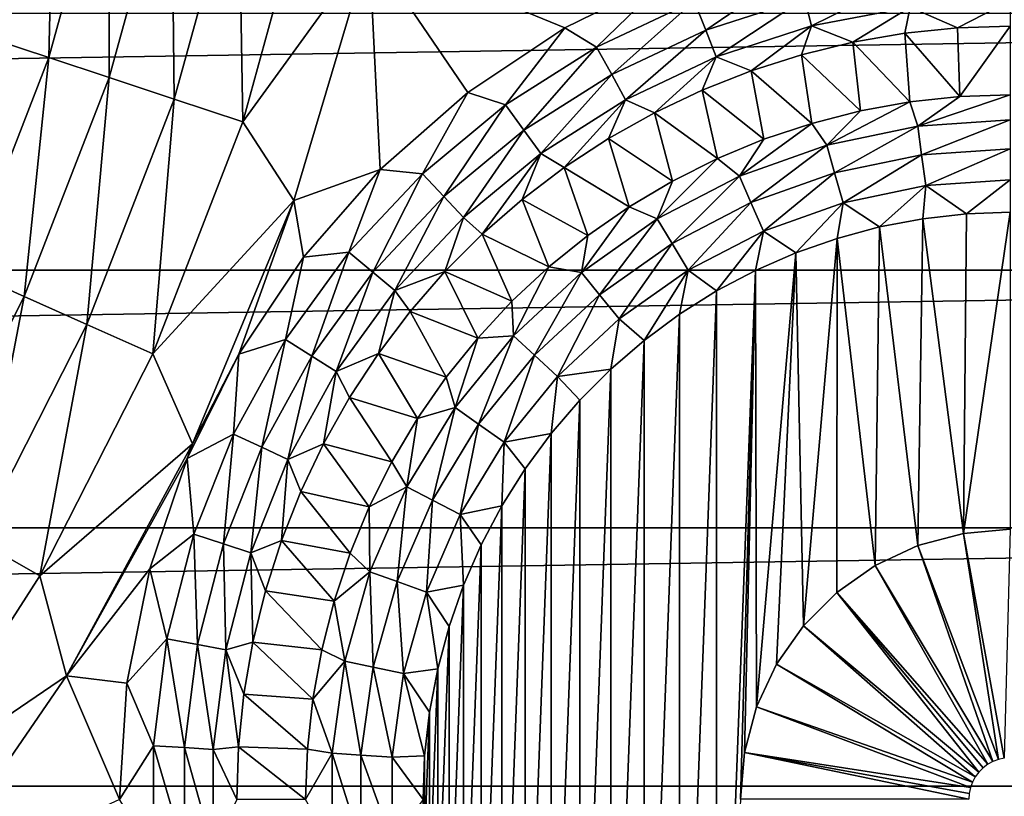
# Model space of a CAD drawing. Header units: millimetres. Extents: x -60 to 60, y -60 to 60.
# Tile 210 of 256: x 25.23 to 29.97, y 0.01 to 3.75. Entities that reach past the tile are written whole.
import ezdxf

# ---------------------------------------------------------------- set-up
doc = ezdxf.new("R2010")
doc.units = ezdxf.units.MM
doc.header["$LTSCALE"] = 81.481481
for name, color, linetype in [('13', 7, 'CONTINUOUS'), ('177', 7, 'CONTINUOUS'), ('206', 7, 'CONTINUOUS'), ('3', 7, 'CONTINUOUS'), ('323', 7, 'CONTINUOUS'), ('38', 7, 'CONTINUOUS'), ('47', 7, 'CONTINUOUS'), ('5', 7, 'CONTINUOUS')]:
    doc.layers.add(name, color=color, linetype=linetype)

msp = doc.modelspace()

# ---------------------------------------------------------------- linework, layer by layer
at = {"layer": '13', "color": 7, "linetype": 'Continuous', "true_color": 0xf5f5f5}
for points in [[(29.7458, 3.7153, -3.2343), (29.7579, 3.384, -3.5657), (29.4927, 3.6893, -3.2343), (29.7458, 3.7153, -3.2343)], [(30, 3.724, -3.2343), (29.7579, 3.384, -3.5657), (29.7458, 3.7153, -3.2343), (30, 3.724, -3.2343)], [(30, 3.724, -3.2343), (30, 3.3926, -3.5657), (29.7579, 3.384, -3.5657), (30, 3.724, -3.2343)], [(29.4927, 3.6893, -3.2343), (29.5169, 3.3581, -3.5657), (29.242, 3.6461, -3.2343), (29.4927, 3.6893, -3.2343)], [(29.7579, 3.384, -3.5657), (29.5169, 3.3581, -3.5657), (29.4927, 3.6893, -3.2343), (29.7579, 3.384, -3.5657)], [(29.242, 3.6461, -3.2343), (29.2785, 3.3151, -3.5657), (28.9948, 3.5859, -3.2343), (29.242, 3.6461, -3.2343)], [(29.5169, 3.3581, -3.5657), (29.2785, 3.3151, -3.5657), (29.242, 3.6461, -3.2343), (29.5169, 3.3581, -3.5657)], [(28.9948, 3.5859, -3.2343), (29.0437, 3.2551, -3.5657), (28.7523, 3.5089, -3.2343), (28.9948, 3.5859, -3.2343)], [(29.2785, 3.3151, -3.5657), (29.0437, 3.2551, -3.5657), (28.9948, 3.5859, -3.2343), (29.2785, 3.3151, -3.5657)], [(28.7523, 3.5089, -3.2343), (28.8138, 3.1786, -3.5657), (28.5157, 3.4156, -3.2343), (28.7523, 3.5089, -3.2343)], [(29.0437, 3.2551, -3.5657), (28.8138, 3.1786, -3.5657), (28.7523, 3.5089, -3.2343), (29.0437, 3.2551, -3.5657)], [(28.5157, 3.4156, -3.2343), (28.59, 3.0859, -3.5657), (28.2859, 3.3063, -3.2343), (28.5157, 3.4156, -3.2343)], [(28.8138, 3.1786, -3.5657), (28.59, 3.0859, -3.5657), (28.5157, 3.4156, -3.2343), (28.8138, 3.1786, -3.5657)], [(28.2859, 3.3063, -3.2343), (28.3733, 2.9774, -3.5657), (28.0642, 3.1816, -3.2343), (28.2859, 3.3063, -3.2343)], [(28.59, 3.0859, -3.5657), (28.3733, 2.9774, -3.5657), (28.2859, 3.3063, -3.2343), (28.59, 3.0859, -3.5657)], [(28.0642, 3.1816, -3.2343), (28.1649, 2.8538, -3.5657), (27.8515, 3.0421, -3.2343), (28.0642, 3.1816, -3.2343)], [(28.3733, 2.9774, -3.5657), (28.1649, 2.8538, -3.5657), (28.0642, 3.1816, -3.2343), (28.3733, 2.9774, -3.5657)], [(27.8515, 3.0421, -3.2343), (27.9659, 2.7156, -3.5657), (27.6488, 2.8884, -3.2343), (27.8515, 3.0421, -3.2343)], [(28.1649, 2.8538, -3.5657), (27.9659, 2.7156, -3.5657), (27.8515, 3.0421, -3.2343), (28.1649, 2.8538, -3.5657)], [(27.6488, 2.8884, -3.2343), (27.7772, 2.5636, -3.5657), (27.457, 2.7212, -3.2343), (27.6488, 2.8884, -3.2343)], [(27.9659, 2.7156, -3.5657), (27.7772, 2.5636, -3.5657), (27.6488, 2.8884, -3.2343), (27.9659, 2.7156, -3.5657)], [(27.457, 2.7212, -3.2343), (27.5999, 2.3985, -3.5657), (27.2771, 2.5413, -3.2343), (27.457, 2.7212, -3.2343)], [(27.7772, 2.5636, -3.5657), (27.5999, 2.3985, -3.5657), (27.457, 2.7212, -3.2343), (27.7772, 2.5636, -3.5657)], [(27.2771, 2.5413, -3.2343), (27.4347, 2.2211, -3.5657), (27.1099, 2.3496, -3.2343), (27.2771, 2.5413, -3.2343)], [(27.5999, 2.3985, -3.5657), (27.4347, 2.2211, -3.5657), (27.2771, 2.5413, -3.2343), (27.5999, 2.3985, -3.5657)], [(27.1099, 2.3496, -3.2343), (27.2827, 2.0325, -3.5657), (26.9562, 2.1469, -3.2343), (27.1099, 2.3496, -3.2343)], [(27.4347, 2.2211, -3.5657), (27.2827, 2.0325, -3.5657), (27.1099, 2.3496, -3.2343), (27.4347, 2.2211, -3.5657)], [(26.9562, 2.1469, -3.2343), (27.1445, 1.8334, -3.5657), (26.8167, 1.9341, -3.2343), (26.9562, 2.1469, -3.2343)], [(27.2827, 2.0325, -3.5657), (27.1445, 1.8334, -3.5657), (26.9562, 2.1469, -3.2343), (27.2827, 2.0325, -3.5657)], [(26.8167, 1.9341, -3.2343), (27.0209, 1.625, -3.5657), (26.692, 1.7124, -3.2343), (26.8167, 1.9341, -3.2343)], [(27.1445, 1.8334, -3.5657), (27.0209, 1.625, -3.5657), (26.8167, 1.9341, -3.2343), (27.1445, 1.8334, -3.5657)], [(26.692, 1.7124, -3.2343), (26.9124, 1.4084, -3.5657), (26.5828, 1.4826, -3.2343), (26.692, 1.7124, -3.2343)], [(27.0209, 1.625, -3.5657), (26.9124, 1.4084, -3.5657), (26.692, 1.7124, -3.2343), (27.0209, 1.625, -3.5657)], [(26.5828, 1.4826, -3.2343), (26.8197, 1.1845, -3.5657), (26.4894, 1.246, -3.2343), (26.5828, 1.4826, -3.2343)], [(26.9124, 1.4084, -3.5657), (26.8197, 1.1845, -3.5657), (26.5828, 1.4826, -3.2343), (26.9124, 1.4084, -3.5657)], [(26.4894, 1.246, -3.2343), (26.7432, 0.9546, -3.5657), (26.4125, 1.0035, -3.2343), (26.4894, 1.246, -3.2343)], [(26.8197, 1.1845, -3.5657), (26.7432, 0.9546, -3.5657), (26.4894, 1.246, -3.2343), (26.8197, 1.1845, -3.5657)], [(26.4125, 1.0035, -3.2343), (26.6833, 0.7198, -3.5657), (26.3522, 0.7563, -3.2343), (26.4125, 1.0035, -3.2343)], [(26.7432, 0.9546, -3.5657), (26.6833, 0.7198, -3.5657), (26.4125, 1.0035, -3.2343), (26.7432, 0.9546, -3.5657)], [(26.3522, 0.7563, -3.2343), (26.6402, 0.4814, -3.5657), (26.309, 0.5056, -3.2343), (26.3522, 0.7563, -3.2343)], [(26.6833, 0.7198, -3.5657), (26.6402, 0.4814, -3.5657), (26.3522, 0.7563, -3.2343), (26.6833, 0.7198, -3.5657)], [(26.309, 0.5056, -3.2343), (26.6143, 0.2405, -3.5657), (26.283, 0.2526, -3.2343), (26.309, 0.5056, -3.2343)], [(26.6402, 0.4814, -3.5657), (26.6143, 0.2405, -3.5657), (26.309, 0.5056, -3.2343), (26.6402, 0.4814, -3.5657)], [(26.283, 0.2526, -3.2343), (26.6057, -0.0017, -3.5657), (26.2743, -0.0017, -3.2343), (26.283, 0.2526, -3.2343)], [(26.6143, 0.2405, -3.5657), (26.6057, -0.0017, -3.5657), (26.283, 0.2526, -3.2343), (26.6143, 0.2405, -3.5657)]]:
    msp.add_3dface(points, dxfattribs=at)
at = {"layer": '177', "color": 7, "linetype": 'Continuous', "true_color": 0xf5f5f5}
for points in [[(25.3939, 4.6919, -2.3395), (25.1089, 3.6577, -2.3395), (25.165, 4.7427, -2.0699), (25.3939, 4.6919, -2.3395)], [(25.3939, 4.6919, -2.3395), (25.3684, 3.5719, -2.5695), (25.1089, 3.6577, -2.3395), (25.3939, 4.6919, -2.3395)], [(25.6608, 4.6327, -2.5695), (25.3684, 3.5719, -2.5695), (25.3939, 4.6919, -2.3395), (25.6608, 4.6327, -2.5695)], [(25.6608, 4.6327, -2.5695), (25.6587, 3.476, -2.7544), (25.3684, 3.5719, -2.5695), (25.6608, 4.6327, -2.5695)], [(25.9592, 4.5664, -2.7544), (25.6587, 3.476, -2.7544), (25.6608, 4.6327, -2.5695), (25.9592, 4.5664, -2.7544)], [(25.9592, 4.5664, -2.7544), (25.9726, 3.3722, -2.8898), (25.6587, 3.476, -2.7544), (25.9592, 4.5664, -2.7544)], [(26.2819, 4.4947, -2.8898), (25.9726, 3.3722, -2.8898), (25.9592, 4.5664, -2.7544), (26.2819, 4.4947, -2.8898)], [(26.2819, 4.4947, -2.8898), (26.3026, 3.2631, -2.9723), (25.9726, 3.3722, -2.8898), (26.2819, 4.4947, -2.8898)], [(26.6213, 4.4194, -2.9723), (26.3026, 3.2631, -2.9723), (26.2819, 4.4947, -2.8898), (26.6213, 4.4194, -2.9723)], [(26.6213, 4.4194, -2.9723), (26.9127, 4.1016, -3), (26.3026, 3.2631, -2.9723), (26.6213, 4.4194, -2.9723)], [(26.9127, 4.1016, -3), (26.5488, 2.8844, -3), (26.3026, 3.2631, -2.9723), (26.9127, 4.1016, -3)], [(25.3684, 3.5719, -2.5695), (24.9709, 2.546, -2.5695), (25.1089, 3.6577, -2.3395), (25.3684, 3.5719, -2.5695)], [(25.3684, 3.5719, -2.5695), (25.25, 2.4213, -2.7544), (24.9709, 2.546, -2.5695), (25.3684, 3.5719, -2.5695)], [(25.6587, 3.476, -2.7544), (25.25, 2.4213, -2.7544), (25.3684, 3.5719, -2.5695), (25.6587, 3.476, -2.7544)], [(25.6587, 3.476, -2.7544), (25.5518, 2.2865, -2.8898), (25.25, 2.4213, -2.7544), (25.6587, 3.476, -2.7544)], [(25.9726, 3.3722, -2.8898), (25.5518, 2.2865, -2.8898), (25.6587, 3.476, -2.7544), (25.9726, 3.3722, -2.8898)], [(25.9726, 3.3722, -2.8898), (25.8692, 2.1447, -2.9723), (25.5518, 2.2865, -2.8898), (25.9726, 3.3722, -2.8898)], [(26.3026, 3.2631, -2.9723), (25.8692, 2.1447, -2.9723), (25.9726, 3.3722, -2.8898), (26.3026, 3.2631, -2.9723)], [(26.3026, 3.2631, -2.9723), (26.5488, 2.8844, -3), (25.8692, 2.1447, -2.9723), (26.3026, 3.2631, -2.9723)], [(26.5488, 2.8844, -3), (26.0608, 1.7113, -3), (25.8692, 2.1447, -2.9723), (26.5488, 2.8844, -3)], [(25.25, 2.4213, -2.7544), (24.7372, 1.4132, -2.7544), (24.9709, 2.546, -2.5695), (25.25, 2.4213, -2.7544)], [(25.25, 2.4213, -2.7544), (25.024, 1.2486, -2.8898), (24.7372, 1.4132, -2.7544), (25.25, 2.4213, -2.7544)], [(25.5518, 2.2865, -2.8898), (25.024, 1.2486, -2.8898), (25.25, 2.4213, -2.7544), (25.5518, 2.2865, -2.8898)], [(25.5518, 2.2865, -2.8898), (25.3255, 1.0756, -2.9723), (25.024, 1.2486, -2.8898), (25.5518, 2.2865, -2.8898)], [(25.8692, 2.1447, -2.9723), (25.3255, 1.0756, -2.9723), (25.5518, 2.2865, -2.8898), (25.8692, 2.1447, -2.9723)], [(25.8692, 2.1447, -2.9723), (26.0608, 1.7113, -3), (25.3255, 1.0756, -2.9723), (25.8692, 2.1447, -2.9723)], [(26.0608, 1.7113, -3), (25.4541, 0.595, -3), (25.3255, 1.0756, -2.9723), (26.0608, 1.7113, -3)], [(25.3255, 1.0756, -2.9723), (24.6769, 0.0667, -2.9723), (25.024, 1.2486, -2.8898), (25.3255, 1.0756, -2.9723)], [(25.3255, 1.0756, -2.9723), (25.4541, 0.595, -3), (24.6769, 0.0667, -2.9723), (25.3255, 1.0756, -2.9723)], [(25.4541, 0.595, -3), (24.7351, -0.4525, -3), (24.6769, 0.0667, -2.9723), (25.4541, 0.595, -3)]]:
    msp.add_3dface(points, dxfattribs=at)
at = {"layer": '206', "color": 7, "linetype": 'Continuous', "true_color": 0xf5f5f5}
for points in [[(29.7743, 1.2802, -3.8), (30, 1.3, -3.8), (29.9715, 0.198, -3.2), (29.7743, 1.2802, -3.8)], [(29.5554, 1.2216, -3.8), (29.7743, 1.2802, -3.8), (29.9437, 0.1919, -3.2), (29.5554, 1.2216, -3.8)], [(29.9437, 0.1919, -3.2), (29.7743, 1.2802, -3.8), (29.9715, 0.198, -3.2), (29.9437, 0.1919, -3.2)], [(29.35, 1.1258, -3.8), (29.5554, 1.2216, -3.8), (29.9169, 0.1819, -3.2), (29.35, 1.1258, -3.8)], [(29.9169, 0.1819, -3.2), (29.5554, 1.2216, -3.8), (29.9437, 0.1919, -3.2), (29.9169, 0.1819, -3.2)], [(29.1644, 0.9958, -3.8), (29.35, 1.1258, -3.8), (29.8919, 0.1683, -3.2), (29.1644, 0.9958, -3.8)], [(29.8919, 0.1683, -3.2), (29.35, 1.1258, -3.8), (29.9169, 0.1819, -3.2), (29.8919, 0.1683, -3.2)], [(29.0041, 0.8356, -3.8), (29.1644, 0.9958, -3.8), (29.8489, 0.131, -3.2), (29.0041, 0.8356, -3.8)], [(29.869, 0.1512, -3.2), (29.1644, 0.9958, -3.8), (29.8919, 0.1683, -3.2), (29.869, 0.1512, -3.2)], [(29.8489, 0.131, -3.2), (29.1644, 0.9958, -3.8), (29.869, 0.1512, -3.2), (29.8489, 0.131, -3.2)], [(28.8742, 0.65, -3.8), (29.0041, 0.8356, -3.8), (29.8317, 0.1081, -3.2), (28.8742, 0.65, -3.8)], [(29.8317, 0.1081, -3.2), (29.0041, 0.8356, -3.8), (29.8489, 0.131, -3.2), (29.8317, 0.1081, -3.2)], [(28.7784, 0.4446, -3.8), (28.8742, 0.65, -3.8), (29.8181, 0.0831, -3.2), (28.7784, 0.4446, -3.8)], [(29.8181, 0.0831, -3.2), (28.8742, 0.65, -3.8), (29.8317, 0.1081, -3.2), (29.8181, 0.0831, -3.2)], [(28.7197, 0.2257, -3.8), (28.7784, 0.4446, -3.8), (29.8081, 0.0563, -3.2), (28.7197, 0.2257, -3.8)], [(29.8081, 0.0563, -3.2), (28.7784, 0.4446, -3.8), (29.8181, 0.0831, -3.2), (29.8081, 0.0563, -3.2)], [(28.7, 0, -3.8), (28.7197, 0.2257, -3.8), (29.8, 0, -3.2), (28.7, 0, -3.8)], [(29.802, 0.0285, -3.2), (28.7197, 0.2257, -3.8), (29.8081, 0.0563, -3.2), (29.802, 0.0285, -3.2)], [(29.8, 0, -3.2), (28.7197, 0.2257, -3.8), (29.802, 0.0285, -3.2), (29.8, 0, -3.2)]]:
    msp.add_3dface(points, dxfattribs=at)
at = {"layer": '3', "color": 7, "linetype": 'Continuous', "true_color": 0xf5f5f5}
for points in [[(26.9127, 4.1016, -3), (26.9656, 3.0329, -3), (26.5488, 2.8844, -3), (26.9127, 4.1016, -3)], [(27.3877, 3.403, -3), (26.9656, 3.0329, -3), (26.9127, 4.1016, -3), (27.3877, 3.403, -3)], [(27.8545, 3.7148, -3), (27.3877, 3.403, -3), (26.9127, 4.1016, -3), (27.8545, 3.7148, -3)], [(28.3579, 3.9631, -3), (27.8545, 3.7148, -3), (26.9127, 4.1016, -3), (28.3579, 3.9631, -3)], [(26.9656, 3.0329, -3), (26.5955, 2.6108, -3), (26.5488, 2.8844, -3), (26.9656, 3.0329, -3)], [(26.5488, 2.8844, -3), (26.2836, 2.1441, -3), (26.0608, 1.7113, -3), (26.5488, 2.8844, -3)], [(26.5955, 2.6108, -3), (26.2836, 2.1441, -3), (26.5488, 2.8844, -3), (26.5955, 2.6108, -3)], [(26.2836, 2.1441, -3), (26.0353, 1.6406, -3), (26.0608, 1.7113, -3), (26.2836, 2.1441, -3)], [(26.0608, 1.7113, -3), (26.0353, 1.6406, -3), (25.4541, 0.595, -3), (26.0608, 1.7113, -3)], [(26.0353, 1.6406, -3), (25.8549, 1.1091, -3), (25.4541, 0.595, -3), (26.0353, 1.6406, -3)], [(25.8549, 1.1091, -3), (25.7453, 0.5585, -3), (25.4541, 0.595, -3), (25.8549, 1.1091, -3)], [(25.4541, 0.595, -3), (25.7086, -0.0017, -3), (24.7351, -0.4525, -3), (25.4541, 0.595, -3)], [(25.7453, 0.5585, -3), (25.7086, -0.0017, -3), (25.4541, 0.595, -3), (25.7453, 0.5585, -3)]]:
    msp.add_3dface(points, dxfattribs=at)
at = {"layer": '323', "color": 151, "linetype": 'Continuous', "true_color": 0x7dbfed}
for points in [[(38.9776, 3.7847, 20.2744), (-38.9776, 3.7847, 20.2744), (-39.1398, 2.5486, 20.4897), (38.9776, 3.7847, 20.2744)], [(39.1398, 2.5486, 20.4897), (38.9776, 3.7847, 20.2744), (-39.1398, 2.5486, 20.4897), (39.1398, 2.5486, 20.4897)], [(39.1398, 2.5486, 20.4897), (-39.1398, 2.5486, 20.4897), (-39.2629, 1.3077, 20.7059), (39.1398, 2.5486, 20.4897)], [(39.2629, 1.3077, 20.7059), (39.1398, 2.5486, 20.4897), (-39.2629, 1.3077, 20.7059), (39.2629, 1.3077, 20.7059)], [(39.2629, 1.3077, 20.7059), (-39.2629, 1.3077, 20.7059), (-39.3467, 0.0634, 20.9226), (39.2629, 1.3077, 20.7059)], [(39.3467, 0.0634, 20.9226), (39.2629, 1.3077, 20.7059), (-39.3467, 0.0634, 20.9226), (39.3467, 0.0634, 20.9226)], [(39.3467, 0.0634, 20.9226), (-39.3467, 0.0634, 20.9226), (-39.3913, -1.1829, 21.1397), (39.3467, 0.0634, 20.9226)], [(39.3913, -1.1829, 21.1397), (39.3467, 0.0634, 20.9226), (-39.3913, -1.1829, 21.1397), (39.3913, -1.1829, 21.1397)]]:
    msp.add_3dface(points, dxfattribs=at)
at = {"layer": '38', "color": 7, "linetype": 'Continuous', "true_color": 0xf5f5f5}
for points in [[(28.4777, 3.8432, -3.0154), (28.9716, 4.0037, -3.0154), (28.533, 3.7036, -3.061), (28.4777, 3.8432, -3.0154)], [(28.533, 3.7036, -3.061), (28.9716, 4.0037, -3.0154), (29.009, 3.8582, -3.061), (28.533, 3.7036, -3.061)], [(27.8545, 3.7148, -3), (28.3579, 3.9631, -3), (28.0078, 3.6221, -3.0154), (27.8545, 3.7148, -3)], [(28.0078, 3.6221, -3.0154), (28.3579, 3.9631, -3), (28.4777, 3.8432, -3.0154), (28.0078, 3.6221, -3.0154)], [(29.009, 3.8582, -3.061), (29.5005, 3.952, -3.061), (29.0434, 3.7241, -3.135), (29.009, 3.8582, -3.061)], [(29.0434, 3.7241, -3.135), (29.5005, 3.952, -3.061), (29.5179, 3.8146, -3.135), (29.0434, 3.7241, -3.135)], [(28.0078, 3.6221, -3.0154), (28.4777, 3.8432, -3.0154), (28.0802, 3.4905, -3.061), (28.0078, 3.6221, -3.0154)], [(28.0802, 3.4905, -3.061), (28.4777, 3.8432, -3.0154), (28.533, 3.7036, -3.061), (28.0802, 3.4905, -3.061)], [(28.533, 3.7036, -3.061), (29.009, 3.8582, -3.061), (28.584, 3.5749, -3.135), (28.533, 3.7036, -3.061)], [(28.584, 3.5749, -3.135), (29.009, 3.8582, -3.061), (29.0434, 3.7241, -3.135), (28.584, 3.5749, -3.135)], [(30, 3.845, -3.135), (29.7458, 3.7153, -3.2343), (29.5179, 3.8146, -3.135), (30, 3.845, -3.135)], [(30, 3.724, -3.2343), (29.7458, 3.7153, -3.2343), (30, 3.845, -3.135), (30, 3.724, -3.2343)], [(29.242, 3.6461, -3.2343), (29.0434, 3.7241, -3.135), (29.5179, 3.8146, -3.135), (29.242, 3.6461, -3.2343)], [(29.4927, 3.6893, -3.2343), (29.242, 3.6461, -3.2343), (29.5179, 3.8146, -3.135), (29.4927, 3.6893, -3.2343)], [(29.7458, 3.7153, -3.2343), (29.4927, 3.6893, -3.2343), (29.5179, 3.8146, -3.135), (29.7458, 3.7153, -3.2343)], [(27.3877, 3.403, -3), (27.8545, 3.7148, -3), (27.5693, 3.3439, -3.0154), (27.3877, 3.403, -3)], [(27.5693, 3.3439, -3.0154), (27.8545, 3.7148, -3), (28.0078, 3.6221, -3.0154), (27.5693, 3.3439, -3.0154)], [(28.0802, 3.4905, -3.061), (28.533, 3.7036, -3.061), (28.1469, 3.3692, -3.135), (28.0802, 3.4905, -3.061)], [(28.1469, 3.3692, -3.135), (28.533, 3.7036, -3.061), (28.584, 3.5749, -3.135), (28.1469, 3.3692, -3.135)], [(28.7523, 3.5089, -3.2343), (28.584, 3.5749, -3.135), (29.0434, 3.7241, -3.135), (28.7523, 3.5089, -3.2343)], [(28.9948, 3.5859, -3.2343), (28.7523, 3.5089, -3.2343), (29.0434, 3.7241, -3.135), (28.9948, 3.5859, -3.2343)], [(29.242, 3.6461, -3.2343), (28.9948, 3.5859, -3.2343), (29.0434, 3.7241, -3.135), (29.242, 3.6461, -3.2343)], [(27.5693, 3.3439, -3.0154), (28.0078, 3.6221, -3.0154), (27.6576, 3.2223, -3.061), (27.5693, 3.3439, -3.0154)], [(27.6576, 3.2223, -3.061), (28.0078, 3.6221, -3.0154), (28.0802, 3.4905, -3.061), (27.6576, 3.2223, -3.061)], [(28.2859, 3.3063, -3.2343), (28.1469, 3.3692, -3.135), (28.584, 3.5749, -3.135), (28.2859, 3.3063, -3.2343)], [(28.5157, 3.4156, -3.2343), (28.2859, 3.3063, -3.2343), (28.584, 3.5749, -3.135), (28.5157, 3.4156, -3.2343)], [(28.7523, 3.5089, -3.2343), (28.5157, 3.4156, -3.2343), (28.584, 3.5749, -3.135), (28.7523, 3.5089, -3.2343)], [(27.6576, 3.2223, -3.061), (28.0802, 3.4905, -3.061), (27.739, 3.1103, -3.135), (27.6576, 3.2223, -3.061)], [(27.739, 3.1103, -3.135), (28.0802, 3.4905, -3.061), (28.1469, 3.3692, -3.135), (27.739, 3.1103, -3.135)], [(26.9656, 3.0329, -3), (27.3877, 3.403, -3), (27.1692, 3.0128, -3.0154), (26.9656, 3.0329, -3)], [(27.1692, 3.0128, -3.0154), (27.3877, 3.403, -3), (27.5693, 3.3439, -3.0154), (27.1692, 3.0128, -3.0154)], [(27.8515, 3.0421, -3.2343), (27.739, 3.1103, -3.135), (28.1469, 3.3692, -3.135), (27.8515, 3.0421, -3.2343)], [(28.0642, 3.1816, -3.2343), (27.8515, 3.0421, -3.2343), (28.1469, 3.3692, -3.135), (28.0642, 3.1816, -3.2343)], [(28.2859, 3.3063, -3.2343), (28.0642, 3.1816, -3.2343), (28.1469, 3.3692, -3.135), (28.2859, 3.3063, -3.2343)], [(27.1692, 3.0128, -3.0154), (27.5693, 3.3439, -3.0154), (27.272, 2.9033, -3.061), (27.1692, 3.0128, -3.0154)], [(27.272, 2.9033, -3.061), (27.5693, 3.3439, -3.0154), (27.6576, 3.2223, -3.061), (27.272, 2.9033, -3.061)], [(27.272, 2.9033, -3.061), (27.6576, 3.2223, -3.061), (27.3668, 2.8024, -3.135), (27.272, 2.9033, -3.061)], [(27.3668, 2.8024, -3.135), (27.6576, 3.2223, -3.061), (27.739, 3.1103, -3.135), (27.3668, 2.8024, -3.135)], [(27.457, 2.7212, -3.2343), (27.3668, 2.8024, -3.135), (27.739, 3.1103, -3.135), (27.457, 2.7212, -3.2343)], [(27.6488, 2.8884, -3.2343), (27.457, 2.7212, -3.2343), (27.739, 3.1103, -3.135), (27.6488, 2.8884, -3.2343)], [(27.8515, 3.0421, -3.2343), (27.6488, 2.8884, -3.2343), (27.739, 3.1103, -3.135), (27.8515, 3.0421, -3.2343)], [(26.5955, 2.6108, -3), (26.9656, 3.0329, -3), (26.8137, 2.6343, -3.0154), (26.5955, 2.6108, -3)], [(26.8137, 2.6343, -3.0154), (26.9656, 3.0329, -3), (27.1692, 3.0128, -3.0154), (26.8137, 2.6343, -3.0154)], [(26.8137, 2.6343, -3.0154), (27.1692, 3.0128, -3.0154), (26.9294, 2.5385, -3.061), (26.8137, 2.6343, -3.0154)], [(26.9294, 2.5385, -3.061), (27.1692, 3.0128, -3.0154), (27.272, 2.9033, -3.061), (26.9294, 2.5385, -3.061)], [(26.9294, 2.5385, -3.061), (27.272, 2.9033, -3.061), (27.0361, 2.4503, -3.135), (26.9294, 2.5385, -3.061)], [(27.0361, 2.4503, -3.135), (27.272, 2.9033, -3.061), (27.3668, 2.8024, -3.135), (27.0361, 2.4503, -3.135)], [(27.2771, 2.5413, -3.2343), (27.0361, 2.4503, -3.135), (27.3668, 2.8024, -3.135), (27.2771, 2.5413, -3.2343)], [(27.457, 2.7212, -3.2343), (27.2771, 2.5413, -3.2343), (27.3668, 2.8024, -3.135), (27.457, 2.7212, -3.2343)], [(26.2836, 2.1441, -3), (26.5955, 2.6108, -3), (26.5085, 2.2141, -3.0154), (26.2836, 2.1441, -3)], [(26.5085, 2.2141, -3.0154), (26.5955, 2.6108, -3), (26.8137, 2.6343, -3.0154), (26.5085, 2.2141, -3.0154)], [(26.5085, 2.2141, -3.0154), (26.8137, 2.6343, -3.0154), (26.6353, 2.1336, -3.061), (26.5085, 2.2141, -3.0154)], [(26.6353, 2.1336, -3.061), (26.8137, 2.6343, -3.0154), (26.9294, 2.5385, -3.061), (26.6353, 2.1336, -3.061)], [(26.6353, 2.1336, -3.061), (26.9294, 2.5385, -3.061), (26.7522, 2.0595, -3.135), (26.6353, 2.1336, -3.061)], [(26.7522, 2.0595, -3.135), (26.9294, 2.5385, -3.061), (27.0361, 2.4503, -3.135), (26.7522, 2.0595, -3.135)], [(27.2771, 2.5413, -3.2343), (27.1099, 2.3496, -3.2343), (27.0361, 2.4503, -3.135), (27.2771, 2.5413, -3.2343)], [(26.9562, 2.1469, -3.2343), (26.7522, 2.0595, -3.135), (27.0361, 2.4503, -3.135), (26.9562, 2.1469, -3.2343)], [(27.1099, 2.3496, -3.2343), (26.9562, 2.1469, -3.2343), (27.0361, 2.4503, -3.135), (27.1099, 2.3496, -3.2343)], [(26.2583, 1.7591, -3.0154), (26.2836, 2.1441, -3), (26.5085, 2.2141, -3.0154), (26.2583, 1.7591, -3.0154)], [(26.2583, 1.7591, -3.0154), (26.5085, 2.2141, -3.0154), (26.3942, 1.6951, -3.061), (26.2583, 1.7591, -3.0154)], [(26.3942, 1.6951, -3.061), (26.5085, 2.2141, -3.0154), (26.6353, 2.1336, -3.061), (26.3942, 1.6951, -3.061)], [(26.0353, 1.6406, -3), (26.2836, 2.1441, -3), (26.2583, 1.7591, -3.0154), (26.0353, 1.6406, -3)], [(26.9562, 2.1469, -3.2343), (26.8167, 1.9341, -3.2343), (26.7522, 2.0595, -3.135), (26.9562, 2.1469, -3.2343)], [(26.3942, 1.6951, -3.061), (26.6353, 2.1336, -3.061), (26.5194, 1.6362, -3.135), (26.3942, 1.6951, -3.061)], [(26.5194, 1.6362, -3.135), (26.6353, 2.1336, -3.061), (26.7522, 2.0595, -3.135), (26.5194, 1.6362, -3.135)], [(26.692, 1.7124, -3.2343), (26.5194, 1.6362, -3.135), (26.7522, 2.0595, -3.135), (26.692, 1.7124, -3.2343)], [(26.8167, 1.9341, -3.2343), (26.692, 1.7124, -3.2343), (26.7522, 2.0595, -3.135), (26.8167, 1.9341, -3.2343)], [(26.0671, 1.2762, -3.0154), (26.0353, 1.6406, -3), (26.2583, 1.7591, -3.0154), (26.0671, 1.2762, -3.0154)], [(26.0671, 1.2762, -3.0154), (26.2583, 1.7591, -3.0154), (26.21, 1.2298, -3.061), (26.0671, 1.2762, -3.0154)], [(26.21, 1.2298, -3.061), (26.2583, 1.7591, -3.0154), (26.3942, 1.6951, -3.061), (26.21, 1.2298, -3.061)], [(26.692, 1.7124, -3.2343), (26.5828, 1.4826, -3.2343), (26.5194, 1.6362, -3.135), (26.692, 1.7124, -3.2343)], [(26.21, 1.2298, -3.061), (26.3942, 1.6951, -3.061), (26.3416, 1.187, -3.135), (26.21, 1.2298, -3.061)], [(26.3416, 1.187, -3.135), (26.3942, 1.6951, -3.061), (26.5194, 1.6362, -3.135), (26.3416, 1.187, -3.135)], [(25.8549, 1.1091, -3), (26.0353, 1.6406, -3), (26.0671, 1.2762, -3.0154), (25.8549, 1.1091, -3)], [(26.4894, 1.246, -3.2343), (26.3416, 1.187, -3.135), (26.5194, 1.6362, -3.135), (26.4894, 1.246, -3.2343)], [(26.5828, 1.4826, -3.2343), (26.4894, 1.246, -3.2343), (26.5194, 1.6362, -3.135), (26.5828, 1.4826, -3.2343)], [(25.9379, 0.7732, -3.0154), (25.8549, 1.1091, -3), (26.0671, 1.2762, -3.0154), (25.9379, 0.7732, -3.0154)], [(25.9379, 0.7732, -3.0154), (26.0671, 1.2762, -3.0154), (26.0855, 0.7451, -3.061), (25.9379, 0.7732, -3.0154)], [(26.0855, 0.7451, -3.061), (26.0671, 1.2762, -3.0154), (26.21, 1.2298, -3.061), (26.0855, 0.7451, -3.061)], [(26.4894, 1.246, -3.2343), (26.4125, 1.0035, -3.2343), (26.3416, 1.187, -3.135), (26.4894, 1.246, -3.2343)], [(26.0855, 0.7451, -3.061), (26.21, 1.2298, -3.061), (26.2215, 0.7191, -3.135), (26.0855, 0.7451, -3.061)], [(26.2215, 0.7191, -3.135), (26.21, 1.2298, -3.061), (26.3416, 1.187, -3.135), (26.2215, 0.7191, -3.135)], [(26.3522, 0.7563, -3.2343), (26.2215, 0.7191, -3.135), (26.3416, 1.187, -3.135), (26.3522, 0.7563, -3.2343)], [(26.4125, 1.0035, -3.2343), (26.3522, 0.7563, -3.2343), (26.3416, 1.187, -3.135), (26.4125, 1.0035, -3.2343)], [(25.7453, 0.5585, -3), (25.8549, 1.1091, -3), (25.9379, 0.7732, -3.0154), (25.7453, 0.5585, -3)], [(25.8729, 0.258, -3.0154), (25.7453, 0.5585, -3), (25.9379, 0.7732, -3.0154), (25.8729, 0.258, -3.0154)], [(25.8729, 0.258, -3.0154), (25.9379, 0.7732, -3.0154), (26.0228, 0.2486, -3.061), (25.8729, 0.258, -3.0154)], [(26.0228, 0.2486, -3.061), (25.9379, 0.7732, -3.0154), (26.0855, 0.7451, -3.061), (26.0228, 0.2486, -3.061)], [(26.0228, 0.2486, -3.061), (26.0855, 0.7451, -3.061), (26.1609, 0.2399, -3.135), (26.0228, 0.2486, -3.061)], [(26.1609, 0.2399, -3.135), (26.0855, 0.7451, -3.061), (26.2215, 0.7191, -3.135), (26.1609, 0.2399, -3.135)], [(26.283, 0.2526, -3.2343), (26.1609, 0.2399, -3.135), (26.2215, 0.7191, -3.135), (26.283, 0.2526, -3.2343)], [(26.3522, 0.7563, -3.2343), (26.309, 0.5056, -3.2343), (26.2215, 0.7191, -3.135), (26.3522, 0.7563, -3.2343)], [(26.309, 0.5056, -3.2343), (26.283, 0.2526, -3.2343), (26.2215, 0.7191, -3.135), (26.309, 0.5056, -3.2343)], [(25.7086, -0.0017, -3), (25.7453, 0.5585, -3), (25.8729, 0.258, -3.0154), (25.7086, -0.0017, -3)], [(25.8729, -0.2613, -3.0154), (25.7086, -0.0017, -3), (25.8729, 0.258, -3.0154), (25.8729, -0.2613, -3.0154)], [(25.8729, -0.2613, -3.0154), (25.8729, 0.258, -3.0154), (26.0228, -0.2519, -3.061), (25.8729, -0.2613, -3.0154)], [(26.0228, -0.2519, -3.061), (25.8729, 0.258, -3.0154), (26.0228, 0.2486, -3.061), (26.0228, -0.2519, -3.061)], [(26.0228, -0.2519, -3.061), (26.0228, 0.2486, -3.061), (26.1609, -0.2432, -3.135), (26.0228, -0.2519, -3.061)], [(26.1609, -0.2432, -3.135), (26.0228, 0.2486, -3.061), (26.1609, 0.2399, -3.135), (26.1609, -0.2432, -3.135)], [(26.283, 0.2526, -3.2343), (26.2743, -0.0017, -3.2343), (26.1609, 0.2399, -3.135), (26.283, 0.2526, -3.2343)], [(26.2743, -0.0017, -3.2343), (26.1609, -0.2432, -3.135), (26.1609, 0.2399, -3.135), (26.2743, -0.0017, -3.2343)]]:
    msp.add_3dface(points, dxfattribs=at)
at = {"layer": '47', "color": 7, "linetype": 'Continuous', "true_color": 0xf5f5f5}
for points in [[(29.5169, 3.3581, -3.5657), (29.7579, 3.384, -3.5657), (29.5543, 3.2412, -3.665), (29.5169, 3.3581, -3.5657)], [(30, 3.3926, -3.5657), (30, 3.2717, -3.665), (29.5543, 3.2412, -3.665), (30, 3.3926, -3.5657)], [(29.7579, 3.384, -3.5657), (30, 3.3926, -3.5657), (29.5543, 3.2412, -3.665), (29.7579, 3.384, -3.5657)], [(29.5169, 3.3581, -3.5657), (29.5543, 3.2412, -3.665), (29.1169, 3.1503, -3.665), (29.5169, 3.3581, -3.5657)], [(29.2785, 3.3151, -3.5657), (29.5169, 3.3581, -3.5657), (29.1169, 3.1503, -3.665), (29.2785, 3.3151, -3.5657)], [(29.0437, 3.2551, -3.5657), (29.2785, 3.3151, -3.5657), (29.1169, 3.1503, -3.665), (29.0437, 3.2551, -3.5657)], [(29.0437, 3.2551, -3.5657), (29.1169, 3.1503, -3.665), (28.6959, 3.0007, -3.665), (29.0437, 3.2551, -3.5657)], [(28.8138, 3.1786, -3.5657), (29.0437, 3.2551, -3.5657), (28.6959, 3.0007, -3.665), (28.8138, 3.1786, -3.5657)], [(29.5543, 3.2412, -3.665), (29.1542, 3.017, -3.739), (29.1169, 3.1503, -3.665), (29.5543, 3.2412, -3.665)], [(29.5731, 3.104, -3.739), (29.1542, 3.017, -3.739), (29.5543, 3.2412, -3.665), (29.5731, 3.104, -3.739)], [(30, 3.2717, -3.665), (29.5731, 3.104, -3.739), (29.5543, 3.2412, -3.665), (30, 3.2717, -3.665)], [(30, 3.2717, -3.665), (30, 3.1332, -3.739), (29.5731, 3.104, -3.739), (30, 3.2717, -3.665)], [(28.59, 3.0859, -3.5657), (28.8138, 3.1786, -3.5657), (28.6959, 3.0007, -3.665), (28.59, 3.0859, -3.5657)], [(29.1169, 3.1503, -3.665), (28.751, 2.8737, -3.739), (28.6959, 3.0007, -3.665), (29.1169, 3.1503, -3.665)], [(29.1542, 3.017, -3.739), (28.751, 2.8737, -3.739), (29.1169, 3.1503, -3.665), (29.1542, 3.017, -3.739)], [(30, 3.1332, -3.739), (29.5936, 2.9552, -3.7846), (29.5731, 3.104, -3.739), (30, 3.1332, -3.739)], [(30, 3.1332, -3.739), (30, 2.983, -3.7846), (29.5936, 2.9552, -3.7846), (30, 3.1332, -3.739)], [(28.3733, 2.9774, -3.5657), (28.59, 3.0859, -3.5657), (28.2992, 2.7951, -3.665), (28.3733, 2.9774, -3.5657)], [(28.59, 3.0859, -3.5657), (28.6959, 3.0007, -3.665), (28.2992, 2.7951, -3.665), (28.59, 3.0859, -3.5657)], [(29.5731, 3.104, -3.739), (29.1947, 2.8723, -3.7846), (29.1542, 3.017, -3.739), (29.5731, 3.104, -3.739)], [(29.5936, 2.9552, -3.7846), (29.1947, 2.8723, -3.7846), (29.5731, 3.104, -3.739), (29.5936, 2.9552, -3.7846)], [(28.6959, 3.0007, -3.665), (28.3711, 2.6769, -3.739), (28.2992, 2.7951, -3.665), (28.6959, 3.0007, -3.665)], [(28.751, 2.8737, -3.739), (28.3711, 2.6769, -3.739), (28.6959, 3.0007, -3.665), (28.751, 2.8737, -3.739)], [(29.1542, 3.017, -3.739), (28.8109, 2.7359, -3.7846), (28.751, 2.8737, -3.739), (29.1542, 3.017, -3.739)], [(29.1947, 2.8723, -3.7846), (28.8109, 2.7359, -3.7846), (29.1542, 3.017, -3.739), (29.1947, 2.8723, -3.7846)], [(28.1649, 2.8538, -3.5657), (28.3733, 2.9774, -3.5657), (28.2992, 2.7951, -3.665), (28.1649, 2.8538, -3.5657)], [(29.5936, 2.9552, -3.7846), (29.3707, 2.7561, -3.8), (29.1947, 2.8723, -3.7846), (29.5936, 2.9552, -3.7846)], [(29.5786, 2.7954, -3.8), (29.3707, 2.7561, -3.8), (29.5936, 2.9552, -3.7846), (29.5786, 2.7954, -3.8)], [(29.7888, 2.8191, -3.8), (29.5786, 2.7954, -3.8), (29.5936, 2.9552, -3.7846), (29.7888, 2.8191, -3.8)], [(30, 2.983, -3.7846), (29.7888, 2.8191, -3.8), (29.5936, 2.9552, -3.7846), (30, 2.983, -3.7846)], [(30, 2.827, -3.8), (29.7888, 2.8191, -3.8), (30, 2.983, -3.7846), (30, 2.827, -3.8)], [(28.1649, 2.8538, -3.5657), (28.2992, 2.7951, -3.665), (27.9342, 2.5375, -3.665), (28.1649, 2.8538, -3.5657)], [(27.9659, 2.7156, -3.5657), (28.1649, 2.8538, -3.5657), (27.9342, 2.5375, -3.665), (27.9659, 2.7156, -3.5657)], [(28.751, 2.8737, -3.739), (28.4492, 2.5485, -3.7846), (28.3711, 2.6769, -3.739), (28.751, 2.8737, -3.739)], [(28.8109, 2.7359, -3.7846), (28.4492, 2.5485, -3.7846), (28.751, 2.8737, -3.739), (28.8109, 2.7359, -3.7846)], [(29.1947, 2.8723, -3.7846), (28.9667, 2.6315, -3.8), (28.8109, 2.7359, -3.7846), (29.1947, 2.8723, -3.7846)], [(29.1664, 2.7013, -3.8), (28.9667, 2.6315, -3.8), (29.1947, 2.8723, -3.7846), (29.1664, 2.7013, -3.8)], [(29.3707, 2.7561, -3.8), (29.1664, 2.7013, -3.8), (29.1947, 2.8723, -3.7846), (29.3707, 2.7561, -3.8)], [(28.2992, 2.7951, -3.665), (28.0216, 2.4301, -3.739), (27.9342, 2.5375, -3.665), (28.2992, 2.7951, -3.665)], [(28.3711, 2.6769, -3.739), (28.0216, 2.4301, -3.739), (28.2992, 2.7951, -3.665), (28.3711, 2.6769, -3.739)], [(27.7772, 2.5636, -3.5657), (27.9659, 2.7156, -3.5657), (27.9342, 2.5375, -3.665), (27.7772, 2.5636, -3.5657)], [(28.8109, 2.7359, -3.7846), (28.5858, 2.4481, -3.8), (28.4492, 2.5485, -3.7846), (28.8109, 2.7359, -3.7846)], [(28.7728, 2.5469, -3.8), (28.5858, 2.4481, -3.8), (28.8109, 2.7359, -3.7846), (28.7728, 2.5469, -3.8)], [(28.9667, 2.6315, -3.8), (28.7728, 2.5469, -3.8), (28.8109, 2.7359, -3.7846), (28.9667, 2.6315, -3.8)], [(28.3711, 2.6769, -3.739), (28.1164, 2.3136, -3.7846), (28.0216, 2.4301, -3.739), (28.3711, 2.6769, -3.739)], [(28.4492, 2.5485, -3.7846), (28.1164, 2.3136, -3.7846), (28.3711, 2.6769, -3.739), (28.4492, 2.5485, -3.7846)], [(27.5999, 2.3985, -3.5657), (27.7772, 2.5636, -3.5657), (27.6077, 2.2326, -3.665), (27.5999, 2.3985, -3.5657)], [(27.7772, 2.5636, -3.5657), (27.9342, 2.5375, -3.665), (27.6077, 2.2326, -3.665), (27.7772, 2.5636, -3.5657)], [(27.9342, 2.5375, -3.665), (27.7089, 2.1381, -3.739), (27.6077, 2.2326, -3.665), (27.9342, 2.5375, -3.665)], [(28.0216, 2.4301, -3.739), (27.7089, 2.1381, -3.739), (27.9342, 2.5375, -3.665), (28.0216, 2.4301, -3.739)], [(28.4492, 2.5485, -3.7846), (28.2365, 2.2099, -3.8), (28.1164, 2.3136, -3.7846), (28.4492, 2.5485, -3.7846)], [(28.4067, 2.3355, -3.8), (28.2365, 2.2099, -3.8), (28.4492, 2.5485, -3.7846), (28.4067, 2.3355, -3.8)], [(28.5858, 2.4481, -3.8), (28.4067, 2.3355, -3.8), (28.4492, 2.5485, -3.7846), (28.5858, 2.4481, -3.8)], [(28.0216, 2.4301, -3.739), (27.8187, 2.0355, -3.7846), (27.7089, 2.1381, -3.739), (28.0216, 2.4301, -3.739)], [(28.1164, 2.3136, -3.7846), (27.8187, 2.0355, -3.7846), (28.0216, 2.4301, -3.739), (28.1164, 2.3136, -3.7846)], [(27.4347, 2.2211, -3.5657), (27.5999, 2.3985, -3.5657), (27.6077, 2.2326, -3.665), (27.4347, 2.2211, -3.5657)], [(28.1164, 2.3136, -3.7846), (28.0761, 2.0719, -3.8), (27.8187, 2.0355, -3.7846), (28.1164, 2.3136, -3.7846)], [(28.2365, 2.2099, -3.8), (28.0761, 2.0719, -3.8), (28.1164, 2.3136, -3.7846), (28.2365, 2.2099, -3.8)], [(27.4347, 2.2211, -3.5657), (27.6077, 2.2326, -3.665), (27.3258, 1.886, -3.665), (27.4347, 2.2211, -3.5657)], [(27.6077, 2.2326, -3.665), (27.4389, 1.8062, -3.739), (27.3258, 1.886, -3.665), (27.6077, 2.2326, -3.665)], [(27.7089, 2.1381, -3.739), (27.4389, 1.8062, -3.739), (27.6077, 2.2326, -3.665), (27.7089, 2.1381, -3.739)], [(27.2827, 2.0325, -3.5657), (27.4347, 2.2211, -3.5657), (27.3258, 1.886, -3.665), (27.2827, 2.0325, -3.5657)], [(27.7089, 2.1381, -3.739), (27.5616, 1.7195, -3.7846), (27.4389, 1.8062, -3.739), (27.7089, 2.1381, -3.739)], [(27.8187, 2.0355, -3.7846), (27.5616, 1.7195, -3.7846), (27.7089, 2.1381, -3.739), (27.8187, 2.0355, -3.7846)], [(28.0761, 2.0719, -3.8), (27.9265, 1.9223, -3.8), (27.8187, 2.0355, -3.7846), (28.0761, 2.0719, -3.8)], [(27.1445, 1.8334, -3.5657), (27.2827, 2.0325, -3.5657), (27.3258, 1.886, -3.665), (27.1445, 1.8334, -3.5657)], [(27.8187, 2.0355, -3.7846), (27.7885, 1.762, -3.8), (27.5616, 1.7195, -3.7846), (27.8187, 2.0355, -3.7846)], [(27.9265, 1.9223, -3.8), (27.7885, 1.762, -3.8), (27.8187, 2.0355, -3.7846), (27.9265, 1.9223, -3.8)], [(27.1445, 1.8334, -3.5657), (27.3258, 1.886, -3.665), (27.0936, 1.5043, -3.665), (27.1445, 1.8334, -3.5657)], [(27.3258, 1.886, -3.665), (27.2165, 1.4406, -3.739), (27.0936, 1.5043, -3.665), (27.3258, 1.886, -3.665)], [(27.4389, 1.8062, -3.739), (27.2165, 1.4406, -3.739), (27.3258, 1.886, -3.665), (27.4389, 1.8062, -3.739)], [(27.0209, 1.625, -3.5657), (27.1445, 1.8334, -3.5657), (27.0936, 1.5043, -3.665), (27.0209, 1.625, -3.5657)], [(27.4389, 1.8062, -3.739), (27.3499, 1.3715, -3.7846), (27.2165, 1.4406, -3.739), (27.4389, 1.8062, -3.739)], [(27.5616, 1.7195, -3.7846), (27.3499, 1.3715, -3.7846), (27.4389, 1.8062, -3.739), (27.5616, 1.7195, -3.7846)], [(27.7885, 1.762, -3.8), (27.6629, 1.5918, -3.8), (27.5616, 1.7195, -3.7846), (27.7885, 1.762, -3.8)], [(27.5616, 1.7195, -3.7846), (27.5504, 1.4127, -3.8), (27.3499, 1.3715, -3.7846), (27.5616, 1.7195, -3.7846)], [(27.6629, 1.5918, -3.8), (27.5504, 1.4127, -3.8), (27.5616, 1.7195, -3.7846), (27.6629, 1.5918, -3.8)], [(26.9124, 1.4084, -3.5657), (27.0209, 1.625, -3.5657), (27.0936, 1.5043, -3.665), (26.9124, 1.4084, -3.5657)], [(26.9124, 1.4084, -3.5657), (27.0936, 1.5043, -3.665), (26.9157, 1.0945, -3.665), (26.9124, 1.4084, -3.5657)], [(27.0936, 1.5043, -3.665), (27.0461, 1.0481, -3.739), (26.9157, 1.0945, -3.665), (27.0936, 1.5043, -3.665)], [(27.2165, 1.4406, -3.739), (27.0461, 1.0481, -3.739), (27.0936, 1.5043, -3.665), (27.2165, 1.4406, -3.739)], [(27.2165, 1.4406, -3.739), (27.1876, 0.9978, -3.7846), (27.0461, 1.0481, -3.739), (27.2165, 1.4406, -3.739)], [(27.3499, 1.3715, -3.7846), (27.1876, 0.9978, -3.7846), (27.2165, 1.4406, -3.739), (27.3499, 1.3715, -3.7846)], [(26.8197, 1.1845, -3.5657), (26.9124, 1.4084, -3.5657), (26.9157, 1.0945, -3.665), (26.8197, 1.1845, -3.5657)], [(27.5504, 1.4127, -3.8), (27.4515, 1.2257, -3.8), (27.3499, 1.3715, -3.7846), (27.5504, 1.4127, -3.8)], [(27.3499, 1.3715, -3.7846), (27.3669, 1.0318, -3.8), (27.1876, 0.9978, -3.7846), (27.3499, 1.3715, -3.7846)], [(27.4515, 1.2257, -3.8), (27.3669, 1.0318, -3.8), (27.3499, 1.3715, -3.7846), (27.4515, 1.2257, -3.8)], [(26.7432, 0.9546, -3.5657), (26.8197, 1.1845, -3.5657), (26.9157, 1.0945, -3.665), (26.7432, 0.9546, -3.5657)], [(26.7432, 0.9546, -3.5657), (26.9157, 1.0945, -3.665), (26.7951, 0.6643, -3.665), (26.7432, 0.9546, -3.5657)], [(26.9157, 1.0945, -3.665), (26.9306, 0.6361, -3.739), (26.7951, 0.6643, -3.665), (26.9157, 1.0945, -3.665)], [(27.0461, 1.0481, -3.739), (26.9306, 0.6361, -3.739), (26.9157, 1.0945, -3.665), (27.0461, 1.0481, -3.739)], [(27.0461, 1.0481, -3.739), (27.0777, 0.6056, -3.7846), (26.9306, 0.6361, -3.739), (27.0461, 1.0481, -3.739)], [(27.1876, 0.9978, -3.7846), (27.0777, 0.6056, -3.7846), (27.0461, 1.0481, -3.739), (27.1876, 0.9978, -3.7846)], [(27.1876, 0.9978, -3.7846), (27.2423, 0.6278, -3.8), (27.0777, 0.6056, -3.7846), (27.1876, 0.9978, -3.7846)], [(27.3669, 1.0318, -3.8), (27.297, 0.8321, -3.8), (27.1876, 0.9978, -3.7846), (27.3669, 1.0318, -3.8)], [(27.297, 0.8321, -3.8), (27.2423, 0.6278, -3.8), (27.1876, 0.9978, -3.7846), (27.297, 0.8321, -3.8)], [(26.6833, 0.7198, -3.5657), (26.7432, 0.9546, -3.5657), (26.7951, 0.6643, -3.665), (26.6833, 0.7198, -3.5657)], [(26.6402, 0.4814, -3.5657), (26.6833, 0.7198, -3.5657), (26.7951, 0.6643, -3.665), (26.6402, 0.4814, -3.5657)], [(26.6402, 0.4814, -3.5657), (26.7951, 0.6643, -3.665), (26.7343, 0.2217, -3.665), (26.6402, 0.4814, -3.5657)], [(26.7951, 0.6643, -3.665), (26.8724, 0.2123, -3.739), (26.7343, 0.2217, -3.665), (26.7951, 0.6643, -3.665)], [(26.9306, 0.6361, -3.739), (26.8724, 0.2123, -3.739), (26.7951, 0.6643, -3.665), (26.9306, 0.6361, -3.739)], [(26.9306, 0.6361, -3.739), (27.0223, 0.202, -3.7846), (26.8724, 0.2123, -3.739), (26.9306, 0.6361, -3.739)], [(27.0777, 0.6056, -3.7846), (27.0223, 0.202, -3.7846), (26.9306, 0.6361, -3.739), (27.0777, 0.6056, -3.7846)], [(27.2423, 0.6278, -3.8), (27.203, 0.4199, -3.8), (27.0777, 0.6056, -3.7846), (27.2423, 0.6278, -3.8)], [(27.0777, 0.6056, -3.7846), (27.1793, 0.2097, -3.8), (27.0223, 0.202, -3.7846), (27.0777, 0.6056, -3.7846)], [(27.203, 0.4199, -3.8), (27.1793, 0.2097, -3.8), (27.0777, 0.6056, -3.7846), (27.203, 0.4199, -3.8)], [(26.6143, 0.2405, -3.5657), (26.6402, 0.4814, -3.5657), (26.7343, 0.2217, -3.665), (26.6143, 0.2405, -3.5657)], [(26.6057, -0.0017, -3.5657), (26.6143, 0.2405, -3.5657), (26.7343, 0.2217, -3.665), (26.6057, -0.0017, -3.5657)], [(26.6057, -0.0017, -3.5657), (26.7343, 0.2217, -3.665), (26.7343, -0.2251, -3.665), (26.6057, -0.0017, -3.5657)], [(26.7343, 0.2217, -3.665), (26.8724, -0.2156, -3.739), (26.7343, -0.2251, -3.665), (26.7343, 0.2217, -3.665)], [(26.8724, 0.2123, -3.739), (26.8724, -0.2156, -3.739), (26.7343, 0.2217, -3.665), (26.8724, 0.2123, -3.739)], [(26.8724, 0.2123, -3.739), (27.0223, -0.2054, -3.7846), (26.8724, -0.2156, -3.739), (26.8724, 0.2123, -3.739)], [(27.0223, 0.202, -3.7846), (27.0223, -0.2054, -3.7846), (26.8724, 0.2123, -3.739), (27.0223, 0.202, -3.7846)], [(27.1793, 0.2097, -3.8), (27.1714, -0.0017, -3.8), (27.0223, 0.202, -3.7846), (27.1793, 0.2097, -3.8)], [(27.0223, 0.202, -3.7846), (27.1714, -0.0017, -3.8), (27.0223, -0.2054, -3.7846), (27.0223, 0.202, -3.7846)]]:
    msp.add_3dface(points, dxfattribs=at)
at = {"layer": '5', "color": 7, "linetype": 'Continuous', "true_color": 0xf5f5f5}
for points in [[(29.5786, 2.7954, -3.8), (29.7888, 2.8191, -3.8), (29.7743, 1.2802, -3.8), (29.5786, 2.7954, -3.8)], [(29.7888, 2.8191, -3.8), (30, 2.827, -3.8), (29.7743, 1.2802, -3.8), (29.7888, 2.8191, -3.8)], [(29.7743, 1.2802, -3.8), (30, 2.827, -3.8), (30, 1.3, -3.8), (29.7743, 1.2802, -3.8)], [(29.1664, 2.7013, -3.8), (29.3707, 2.7561, -3.8), (29.35, 1.1258, -3.8), (29.1664, 2.7013, -3.8)], [(29.35, 1.1258, -3.8), (29.3707, 2.7561, -3.8), (29.5554, 1.2216, -3.8), (29.35, 1.1258, -3.8)], [(29.3707, 2.7561, -3.8), (29.5786, 2.7954, -3.8), (29.5554, 1.2216, -3.8), (29.3707, 2.7561, -3.8)], [(29.5554, 1.2216, -3.8), (29.5786, 2.7954, -3.8), (29.7743, 1.2802, -3.8), (29.5554, 1.2216, -3.8)], [(28.9667, 2.6315, -3.8), (29.1664, 2.7013, -3.8), (29.0041, 0.8356, -3.8), (28.9667, 2.6315, -3.8)], [(29.0041, 0.8356, -3.8), (29.1664, 2.7013, -3.8), (29.1644, 0.9958, -3.8), (29.0041, 0.8356, -3.8)], [(29.1644, 0.9958, -3.8), (29.1664, 2.7013, -3.8), (29.35, 1.1258, -3.8), (29.1644, 0.9958, -3.8)], [(28.7728, 2.5469, -3.8), (28.9667, 2.6315, -3.8), (28.7784, 0.4446, -3.8), (28.7728, 2.5469, -3.8)], [(28.7784, 0.4446, -3.8), (28.9667, 2.6315, -3.8), (28.8742, 0.65, -3.8), (28.7784, 0.4446, -3.8)], [(28.8742, 0.65, -3.8), (28.9667, 2.6315, -3.8), (29.0041, 0.8356, -3.8), (28.8742, 0.65, -3.8)], [(28.5858, 2.4481, -3.8), (28.7728, 2.5469, -3.8), (28.5858, -2.4514, -3.8), (28.5858, 2.4481, -3.8)], [(28.5858, -2.4514, -3.8), (28.7728, 2.5469, -3.8), (28.7, 0, -3.8), (28.5858, -2.4514, -3.8)], [(28.7, 0, -3.8), (28.7728, 2.5469, -3.8), (28.7197, 0.2257, -3.8), (28.7, 0, -3.8)], [(28.7197, 0.2257, -3.8), (28.7728, 2.5469, -3.8), (28.7784, 0.4446, -3.8), (28.7197, 0.2257, -3.8)], [(28.4067, 2.3355, -3.8), (28.5858, 2.4481, -3.8), (28.4067, -2.3389, -3.8), (28.4067, 2.3355, -3.8)], [(28.4067, -2.3389, -3.8), (28.5858, 2.4481, -3.8), (28.5858, -2.4514, -3.8), (28.4067, -2.3389, -3.8)], [(28.2365, 2.2099, -3.8), (28.4067, 2.3355, -3.8), (28.2365, -2.2132, -3.8), (28.2365, 2.2099, -3.8)], [(28.2365, -2.2132, -3.8), (28.4067, 2.3355, -3.8), (28.4067, -2.3389, -3.8), (28.2365, -2.2132, -3.8)], [(28.0761, 2.0719, -3.8), (28.2365, 2.2099, -3.8), (28.0761, -2.0753, -3.8), (28.0761, 2.0719, -3.8)], [(28.0761, -2.0753, -3.8), (28.2365, 2.2099, -3.8), (28.2365, -2.2132, -3.8), (28.0761, -2.0753, -3.8)], [(27.9265, 1.9223, -3.8), (28.0761, 2.0719, -3.8), (27.9265, -1.9257, -3.8), (27.9265, 1.9223, -3.8)], [(27.9265, -1.9257, -3.8), (28.0761, 2.0719, -3.8), (28.0761, -2.0753, -3.8), (27.9265, -1.9257, -3.8)], [(27.7885, 1.762, -3.8), (27.9265, 1.9223, -3.8), (27.7885, -1.7653, -3.8), (27.7885, 1.762, -3.8)], [(27.7885, -1.7653, -3.8), (27.9265, 1.9223, -3.8), (27.9265, -1.9257, -3.8), (27.7885, -1.7653, -3.8)], [(27.6629, 1.5918, -3.8), (27.7885, 1.762, -3.8), (27.6629, -1.5951, -3.8), (27.6629, 1.5918, -3.8)], [(27.6629, -1.5951, -3.8), (27.7885, 1.762, -3.8), (27.7885, -1.7653, -3.8), (27.6629, -1.5951, -3.8)], [(27.5504, 1.4127, -3.8), (27.6629, 1.5918, -3.8), (27.5504, -1.416, -3.8), (27.5504, 1.4127, -3.8)], [(27.5504, -1.416, -3.8), (27.6629, 1.5918, -3.8), (27.6629, -1.5951, -3.8), (27.5504, -1.416, -3.8)], [(27.4515, 1.2257, -3.8), (27.5504, 1.4127, -3.8), (27.4515, -1.229, -3.8), (27.4515, 1.2257, -3.8)], [(27.4515, -1.229, -3.8), (27.5504, 1.4127, -3.8), (27.5504, -1.416, -3.8), (27.4515, -1.229, -3.8)], [(27.3669, 1.0318, -3.8), (27.4515, 1.2257, -3.8), (27.3669, -1.0351, -3.8), (27.3669, 1.0318, -3.8)], [(27.3669, -1.0351, -3.8), (27.4515, 1.2257, -3.8), (27.4515, -1.229, -3.8), (27.3669, -1.0351, -3.8)], [(27.297, 0.8321, -3.8), (27.3669, 1.0318, -3.8), (27.297, -0.8354, -3.8), (27.297, 0.8321, -3.8)], [(27.297, -0.8354, -3.8), (27.3669, 1.0318, -3.8), (27.3669, -1.0351, -3.8), (27.297, -0.8354, -3.8)], [(27.2423, 0.6278, -3.8), (27.297, 0.8321, -3.8), (27.2423, -0.6311, -3.8), (27.2423, 0.6278, -3.8)], [(27.2423, -0.6311, -3.8), (27.297, 0.8321, -3.8), (27.297, -0.8354, -3.8), (27.2423, -0.6311, -3.8)], [(27.203, 0.4199, -3.8), (27.2423, 0.6278, -3.8), (27.203, -0.4233, -3.8), (27.203, 0.4199, -3.8)], [(27.203, -0.4233, -3.8), (27.2423, 0.6278, -3.8), (27.2423, -0.6311, -3.8), (27.203, -0.4233, -3.8)], [(27.1793, 0.2097, -3.8), (27.203, 0.4199, -3.8), (27.1793, -0.2131, -3.8), (27.1793, 0.2097, -3.8)], [(27.1793, -0.2131, -3.8), (27.203, 0.4199, -3.8), (27.203, -0.4233, -3.8), (27.1793, -0.2131, -3.8)], [(27.1714, -0.0017, -3.8), (27.1793, 0.2097, -3.8), (27.1793, -0.2131, -3.8), (27.1714, -0.0017, -3.8)]]:
    msp.add_3dface(points, dxfattribs=at)

doc.saveas('drawing.dxf')
